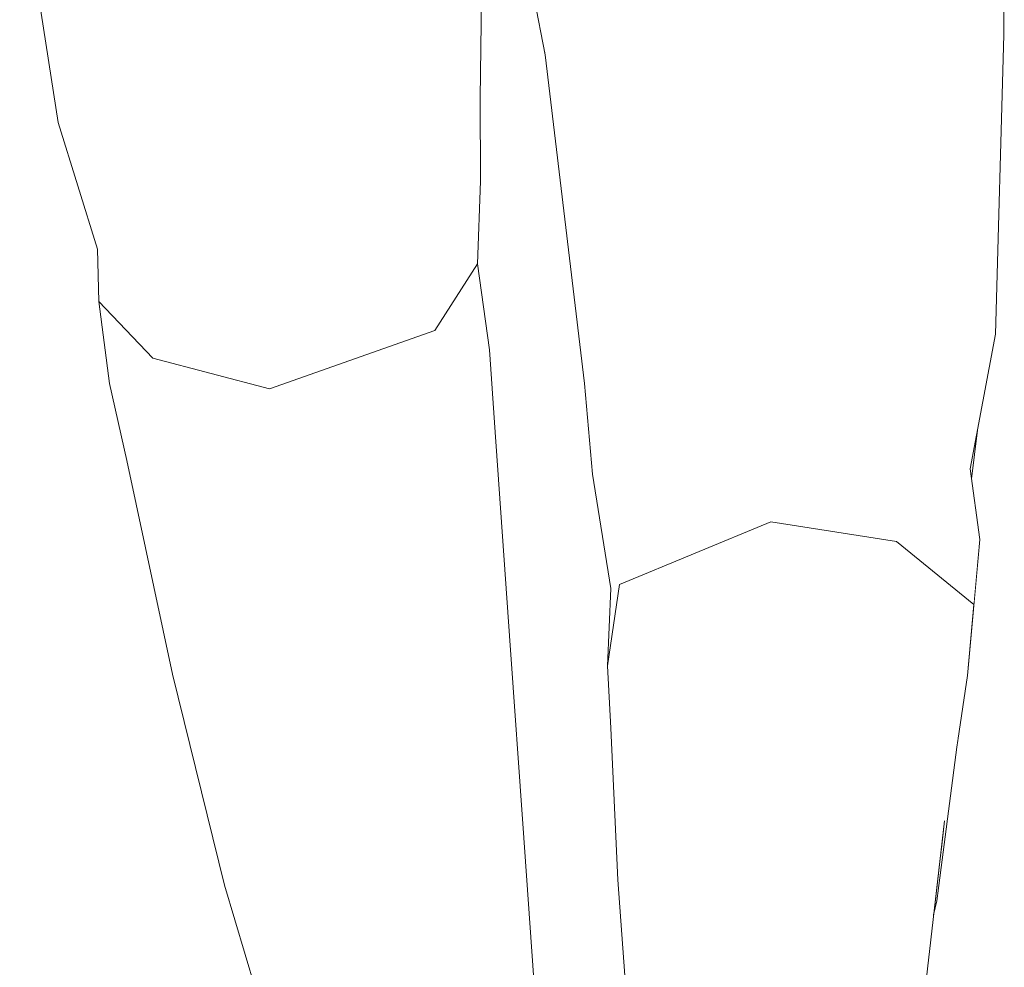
# Model space of a CAD drawing. Header units: millimetres. Extents: x 0 to 650, y -1 to 707.
# Tile 217 of 256: x 458.79 to 462.18, y 446.18 to 449.45. Entities that reach past the tile are written whole.
import ezdxf
from ezdxf.xclip import XClip

# ---------------------------------------------------------------- set-up
doc = ezdxf.new("R2010")
doc.units = ezdxf.units.MM
doc.header["$MEASUREMENT"] = 0
doc.header["$XCLIPFRAME"] = 0
doc.linetypes.add('Wipeout_Contour', pattern=[1000, 0, -1000])
doc.layers.add('Interior - Mobiliário .ARQ', color=7, linetype='Continuous')

# ---------------------------------------------------------------- blocks, each defined once
blk = doc.blocks.new('Desenho_5_5', base_point=(26.0927, 442.8059))
at = {"color": 254, "linetype": 'Wipeout_Contour', "lineweight": 0, "ltscale": 1927.704229}
blk.add_wipeout([(458.9924, 449.649), (459.1332, 448.8059), (459.459, 449.4837)], dxfattribs=at).dxf.layer = 'Interior - Mobiliário .ARQ'
at = {"color": 254, "linetype": 'Wipeout_Contour', "lineweight": 0, "ltscale": 1932.27048}
blk.add_wipeout([(461.8618, 448.3669), (461.8787, 449.4455), (461.3621, 449.4577)], dxfattribs=at).dxf.layer = 'Interior - Mobiliário .ARQ'
at = {"color": 254, "linetype": 'Wipeout_Contour', "lineweight": 0, "ltscale": 1927.551291}
blk.add_wipeout([(460.2213, 448.3757), (460.4096, 448.3096), (460.3677, 448.6053)], dxfattribs=at).dxf.layer = 'Interior - Mobiliário .ARQ'
at = {"color": 254, "linetype": 'Wipeout_Contour', "lineweight": 0, "ltscale": 1925.225847}
blk.add_wipeout([(459.0646, 448.4758), (459.1016, 448.1939), (459.2514, 448.2813)], dxfattribs=at).dxf.layer = 'Interior - Mobiliário .ARQ'
at = {"color": 254, "linetype": 'Wipeout_Contour', "lineweight": 0, "ltscale": 1929.520209}
blk.add_wipeout([(461.8277, 447.7941), (461.7853, 447.9454), (461.3368, 448.0274)], dxfattribs=at).dxf.layer = 'Interior - Mobiliário .ARQ'
at = {"color": 254, "linetype": 'Wipeout_Contour', "lineweight": 0, "ltscale": 5142.795251}
blk.add_wipeout([(458.8117, 449.9372), (458.7926, 449.9446), (458.7989, 449.9038), (458.8413, 449.8511), (458.8235, 449.8097), (458.8148, 449.8017), (458.9249, 449.0916), (458.9924, 449.649)], dxfattribs=at).dxf.layer = 'Interior - Mobiliário .ARQ'
at = {"color": 254, "linetype": 'Wipeout_Contour', "lineweight": 0, "ltscale": 1931.136768}
blk.add_wipeout([(461.3621, 449.4577), (461.3806, 448.3376), (461.8618, 448.3669)], dxfattribs=at).dxf.layer = 'Interior - Mobiliário .ARQ'
at = {"color": 254, "linetype": 'Wipeout_Contour', "lineweight": 0, "ltscale": 1927.865602}
blk.add_wipeout([(460.2213, 448.3757), (460.2734, 448.1119), (460.4096, 448.3096)], dxfattribs=at).dxf.layer = 'Interior - Mobiliário .ARQ'
at = {"color": 254, "linetype": 'Wipeout_Contour', "lineweight": 0, "ltscale": 1924.875049}
blk.add_wipeout([(459.2514, 448.2813), (459.1016, 448.1939), (459.2869, 448.0319)], dxfattribs=at).dxf.layer = 'Interior - Mobiliário .ARQ'
at = {"color": 254, "linetype": 'Wipeout_Contour', "lineweight": 0, "ltscale": 1929.448634}
blk.add_wipeout([(461.3368, 448.0274), (461.3801, 447.844), (461.8277, 447.7941)], dxfattribs=at).dxf.layer = 'Interior - Mobiliário .ARQ'
at = {"color": 254, "linetype": 'Wipeout_Contour', "lineweight": 0, "ltscale": 1931.002803}
blk.add_wipeout([(460.722, 449.2922), (460.8093, 448.2436), (461.3621, 449.4577)], dxfattribs=at).dxf.layer = 'Interior - Mobiliário .ARQ'
at = {"color": 254, "linetype": 'Wipeout_Contour', "lineweight": 0, "ltscale": 1933.441718}
blk.add_wipeout([(461.8787, 449.4455), (461.8618, 448.3669), (462.1796, 449.3939)], dxfattribs=at).dxf.layer = 'Interior - Mobiliário .ARQ'
at = {"color": 254, "linetype": 'Wipeout_Contour', "lineweight": 0, "ltscale": 1926.414761}
blk.add_wipeout([(459.6519, 448.175), (460.2734, 448.1119), (460.2213, 448.3757)], dxfattribs=at).dxf.layer = 'Interior - Mobiliário .ARQ'
at = {"color": 254, "linetype": 'Wipeout_Contour', "lineweight": 0, "ltscale": 1928.618912}
blk.add_wipeout([(460.8091, 447.9155), (460.8817, 447.6817), (461.3368, 448.0274)], dxfattribs=at).dxf.layer = 'Interior - Mobiliário .ARQ'
at = {"color": 254, "linetype": 'Wipeout_Contour', "lineweight": 0, "ltscale": 1930.533949}
blk.add_wipeout([(461.7853, 447.9454), (461.8277, 447.7941), (462.0637, 447.8995)], dxfattribs=at).dxf.layer = 'Interior - Mobiliário .ARQ'
at = {"color": 254, "linetype": 'Wipeout_Contour', "lineweight": 0, "ltscale": 1929.664908}
blk.add_wipeout([(461.3621, 449.4577), (460.8093, 448.2436), (461.3806, 448.3376)], dxfattribs=at).dxf.layer = 'Interior - Mobiliário .ARQ'
at = {"color": 254, "linetype": 'Wipeout_Contour', "lineweight": 0, "ltscale": 1931.607247}
blk.add_wipeout([(462.1796, 449.3939), (461.8618, 448.3669), (462.1511, 448.3636)], dxfattribs=at).dxf.layer = 'Interior - Mobiliário .ARQ'
at = {"color": 254, "linetype": 'Wipeout_Contour', "lineweight": 0, "ltscale": 1929.811673}
blk.add_wipeout([(460.722, 449.2922), (460.6007, 449.3247), (460.7367, 448.1935)], dxfattribs=at).dxf.layer = 'Interior - Mobiliário .ARQ'
at = {"color": 254, "linetype": 'Wipeout_Contour', "lineweight": 0, "ltscale": 1926.692047}
blk.add_wipeout([(460.2734, 448.1119), (459.6519, 448.175), (459.6774, 447.9161)], dxfattribs=at).dxf.layer = 'Interior - Mobiliário .ARQ'
at = {"color": 254, "linetype": 'Wipeout_Contour', "lineweight": 0, "ltscale": 1928.278373}
blk.add_wipeout([(461.3368, 448.0274), (460.8817, 447.6817), (461.3801, 447.844)], dxfattribs=at).dxf.layer = 'Interior - Mobiliário .ARQ'
at = {"color": 254, "linetype": 'Wipeout_Contour', "lineweight": 0, "ltscale": 1927.694172}
blk.add_wipeout([(460.8091, 447.9155), (460.7646, 447.8814), (460.8275, 447.4879)], dxfattribs=at).dxf.layer = 'Interior - Mobiliário .ARQ'
at = {"color": 254, "linetype": 'Wipeout_Contour', "lineweight": 0, "ltscale": 1929.944775}
blk.add_wipeout([(462.0637, 447.8995), (461.8277, 447.7941), (462.0969, 447.6568)], dxfattribs=at).dxf.layer = 'Interior - Mobiliário .ARQ'
at = {"color": 254, "linetype": 'Wipeout_Contour', "lineweight": 0, "ltscale": 1933.503514}
blk.add_wipeout([(462.1814, 449.9542), (461.8787, 449.4455), (462.1796, 449.3939)], dxfattribs=at).dxf.layer = 'Interior - Mobiliário .ARQ'
at = {"color": 254, "linetype": 'Wipeout_Contour', "lineweight": 0, "ltscale": 1929.079024}
blk.add_wipeout([(460.7367, 448.1935), (460.8093, 448.2436), (460.722, 449.2922)], dxfattribs=at).dxf.layer = 'Interior - Mobiliário .ARQ'
at = {"color": 254, "linetype": 'Wipeout_Contour', "lineweight": 0, "ltscale": 1931.507871}
blk.add_wipeout([(461.8618, 448.3669), (461.7853, 447.9454), (462.1511, 448.3636)], dxfattribs=at).dxf.layer = 'Interior - Mobiliário .ARQ'
at = {"color": 254, "linetype": 'Wipeout_Contour', "lineweight": 0, "ltscale": 1925.401368}
blk.add_wipeout([(459.6519, 448.175), (459.2514, 448.2813), (459.6774, 447.9161)], dxfattribs=at).dxf.layer = 'Interior - Mobiliário .ARQ'
at = {"color": 254, "linetype": 'Wipeout_Contour', "lineweight": 0, "ltscale": 1927.63868}
blk.add_wipeout([(460.8091, 447.9155), (460.8275, 447.4879), (460.8817, 447.6817)], dxfattribs=at).dxf.layer = 'Interior - Mobiliário .ARQ'
at = {"color": 254, "linetype": 'Wipeout_Contour', "lineweight": 0, "ltscale": 1929.633186}
blk.add_wipeout([(461.8277, 447.7941), (462.0762, 447.4327), (462.0969, 447.6568)], dxfattribs=at).dxf.layer = 'Interior - Mobiliário .ARQ'
at = {"layer": 'Interior - Mobiliário .ARQ', "color": 7, "linetype": 'Continuous', "lineweight": 0}
blk.add_line((462.1796, 449.3939), (462.1814, 449.9542), dxfattribs=at)
at = {"color": 254, "linetype": 'Wipeout_Contour', "lineweight": 0, "ltscale": 1931.637718}
blk.add_wipeout([(460.6202, 449.9664), (460.722, 449.2922), (461.3621, 449.4577)], dxfattribs=at).dxf.layer = 'Interior - Mobiliário .ARQ'
at = {"color": 254, "linetype": 'Wipeout_Contour', "lineweight": 0, "ltscale": 1930.308838}
blk.add_wipeout([(462.1511, 448.3636), (461.7853, 447.9454), (462.0637, 447.8995)], dxfattribs=at).dxf.layer = 'Interior - Mobiliário .ARQ'
at = {"color": 254, "linetype": 'Wipeout_Contour', "lineweight": 0, "ltscale": 1925.379978}
blk.add_wipeout([(459.2514, 448.2813), (459.2869, 448.0319), (459.6774, 447.9161)], dxfattribs=at).dxf.layer = 'Interior - Mobiliário .ARQ'
at = {"color": 254, "linetype": 'Wipeout_Contour', "lineweight": 0, "ltscale": 1928.540065}
blk.add_wipeout([(460.8093, 448.2436), (460.7367, 448.1935), (460.7646, 447.8814)], dxfattribs=at).dxf.layer = 'Interior - Mobiliário .ARQ'
at = {"color": 254, "linetype": 'Wipeout_Contour', "lineweight": 0, "ltscale": 1930.024311}
blk.add_wipeout([(461.8102, 447.6496), (462.0762, 447.4327), (461.8277, 447.7941)], dxfattribs=at).dxf.layer = 'Interior - Mobiliário .ARQ'
at = {"color": 254, "linetype": 'Wipeout_Contour', "lineweight": 0, "ltscale": 1927.301218}
blk.add_wipeout([(460.8817, 447.6817), (460.8275, 447.4879), (460.8156, 447.2224)], dxfattribs=at).dxf.layer = 'Interior - Mobiliário .ARQ'
at = {"layer": 'Interior - Mobiliário .ARQ', "color": 7, "linetype": 'Continuous', "lineweight": 0}
blk.add_line((462.1796, 449.3939), (462.1511, 448.3636), dxfattribs=at)
at = {"color": 254, "linetype": 'Wipeout_Contour', "lineweight": 0, "ltscale": 1930.844675}
blk.add_wipeout([(460.6007, 449.3247), (460.722, 449.2922), (460.6202, 449.9664)], dxfattribs=at).dxf.layer = 'Interior - Mobiliário .ARQ'
at = {"color": 254, "linetype": 'Wipeout_Contour', "lineweight": 0, "ltscale": 1925.858909}
blk.add_wipeout([(459.2545, 448.4155), (459.2514, 448.2813), (459.6503, 448.3094)], dxfattribs=at).dxf.layer = 'Interior - Mobiliário .ARQ'
at = {"color": 254, "linetype": 'Wipeout_Contour', "lineweight": 0, "ltscale": 1927.426204}
blk.add_wipeout([(460.8093, 448.2436), (460.7646, 447.8814), (460.8091, 447.9155)], dxfattribs=at).dxf.layer = 'Interior - Mobiliário .ARQ'
at = {"color": 254, "linetype": 'Wipeout_Contour', "lineweight": 0, "ltscale": 1930.669073}
blk.add_wipeout([(462.0889, 448.0334), (462.0637, 447.8995), (462.0683, 447.8659)], dxfattribs=at).dxf.layer = 'Interior - Mobiliário .ARQ'
at = {"color": 254, "linetype": 'Wipeout_Contour', "lineweight": 0, "ltscale": 1924.202343}
blk.add_wipeout([(459.3416, 447.7699), (459.1618, 447.9289), (459.4756, 447.0967)], dxfattribs=at).dxf.layer = 'Interior - Mobiliário .ARQ'
at = {"color": 254, "linetype": 'Wipeout_Contour', "lineweight": 0, "ltscale": 1927.029061}
blk.add_wipeout([(460.8817, 447.6817), (460.8156, 447.2224), (460.8573, 447.5015)], dxfattribs=at).dxf.layer = 'Interior - Mobiliário .ARQ'
at = {"color": 254, "linetype": 'Wipeout_Contour', "lineweight": 0, "ltscale": 1928.258515}
blk.add_wipeout([(461.7855, 447.4476), (461.744, 446.8811), (461.9759, 446.6883)], dxfattribs=at).dxf.layer = 'Interior - Mobiliário .ARQ'
at = {"layer": 'Interior - Mobiliário .ARQ', "color": 7, "linetype": 'Continuous', "lineweight": 0}
for p, q in [((462.0637, 447.8995), (462.1511, 448.3636)), ((460.7646, 447.8814), (460.7367, 448.1935)), ((462.0683, 447.8659), (462.0889, 448.0334))]:
    blk.add_line(p, q, dxfattribs=at)
at = {"color": 254, "linetype": 'Wipeout_Contour', "lineweight": 0, "ltscale": 1931.228034}
blk.add_wipeout([(460.6202, 449.9664), (460.4858, 449.9176), (460.6007, 449.3247)], dxfattribs=at).dxf.layer = 'Interior - Mobiliário .ARQ'
at = {"color": 254, "linetype": 'Wipeout_Contour', "lineweight": 0, "ltscale": 1925.702016}
blk.add_wipeout([(459.0609, 448.6563), (459.0646, 448.4758), (459.2545, 448.4155)], dxfattribs=at).dxf.layer = 'Interior - Mobiliário .ARQ'
at = {"color": 254, "linetype": 'Wipeout_Contour', "lineweight": 0, "ltscale": 1929.374916}
blk.add_wipeout([(460.8093, 448.2436), (460.8091, 447.9155), (461.3806, 448.3376)], dxfattribs=at).dxf.layer = 'Interior - Mobiliário .ARQ'
at = {"color": 254, "linetype": 'Wipeout_Contour', "lineweight": 0, "ltscale": 1923.351878}
blk.add_wipeout([(459.1618, 447.9289), (459.319, 447.1933), (459.4756, 447.0967)], dxfattribs=at).dxf.layer = 'Interior - Mobiliário .ARQ'
at = {"color": 254, "linetype": 'Wipeout_Contour', "lineweight": 0, "ltscale": 1928.229257}
blk.add_wipeout([(460.8817, 447.6817), (460.8573, 447.5015), (461.3801, 447.844)], dxfattribs=at).dxf.layer = 'Interior - Mobiliário .ARQ'
at = {"color": 254, "linetype": 'Wipeout_Contour', "lineweight": 0, "ltscale": 1928.64964}
blk.add_wipeout([(461.9759, 446.6883), (462.0427, 447.2407), (461.7855, 447.4476)], dxfattribs=at).dxf.layer = 'Interior - Mobiliário .ARQ'
at = {"layer": 'Interior - Mobiliário .ARQ', "color": 7, "linetype": 'Continuous', "lineweight": 0}
for q in [(460.4858, 449.9176), (460.7367, 448.1935)]:
    blk.add_line((460.6007, 449.3247), q, dxfattribs=at)
at = {"color": 254, "linetype": 'Wipeout_Contour', "lineweight": 0, "ltscale": 1926.667866}
blk.add_wipeout([(459.1332, 448.8059), (459.5693, 448.633), (459.459, 449.4837)], dxfattribs=at).dxf.layer = 'Interior - Mobiliário .ARQ'
at = {"color": 254, "linetype": 'Wipeout_Contour', "lineweight": 0, "ltscale": 1928.583899}
blk.add_wipeout([(460.8091, 447.9155), (461.3368, 448.0274), (461.3806, 448.3376)], dxfattribs=at).dxf.layer = 'Interior - Mobiliário .ARQ'
at = {"color": 254, "linetype": 'Wipeout_Contour', "lineweight": 0, "ltscale": 1928.0026}
blk.add_wipeout([(460.8573, 447.5015), (461.3776, 447.7176), (461.3801, 447.844)], dxfattribs=at).dxf.layer = 'Interior - Mobiliário .ARQ'
at = {"color": 254, "linetype": 'Wipeout_Contour', "lineweight": 0, "ltscale": 1923.653872}
blk.add_wipeout([(459.7164, 447.6655), (459.4756, 447.0967), (459.8128, 446.9912)], dxfattribs=at).dxf.layer = 'Interior - Mobiliário .ARQ'
at = {"color": 254, "linetype": 'Wipeout_Contour', "lineweight": 0, "ltscale": 1928.886126}
blk.add_wipeout([(459.459, 449.4837), (459.5693, 448.633), (460.1839, 449.7052)], dxfattribs=at).dxf.layer = 'Interior - Mobiliário .ARQ'
at = {"color": 254, "linetype": 'Wipeout_Contour', "lineweight": 0, "ltscale": 1926.707214}
blk.add_wipeout([(458.9924, 449.649), (458.9249, 449.0916), (459.1332, 448.8059)], dxfattribs=at).dxf.layer = 'Interior - Mobiliário .ARQ'
at = {"color": 254, "linetype": 'Wipeout_Contour', "lineweight": 0, "ltscale": 1930.707783}
blk.add_wipeout([(461.8618, 448.3669), (461.3806, 448.3376), (461.3368, 448.0274)], dxfattribs=at).dxf.layer = 'Interior - Mobiliário .ARQ'
at = {"color": 254, "linetype": 'Wipeout_Contour', "lineweight": 0, "ltscale": 1929.267724}
blk.add_wipeout([(461.8102, 447.6496), (461.8277, 447.7941), (461.3801, 447.844)], dxfattribs=at).dxf.layer = 'Interior - Mobiliário .ARQ'
at = {"color": 254, "linetype": 'Wipeout_Contour', "lineweight": 0, "ltscale": 1924.595174}
blk.add_wipeout([(459.7164, 447.6655), (459.3416, 447.7699), (459.4756, 447.0967)], dxfattribs=at).dxf.layer = 'Interior - Mobiliário .ARQ'
at = {"color": 254, "linetype": 'Wipeout_Contour', "lineweight": 0, "ltscale": 1928.702175}
blk.add_wipeout([(461.7855, 447.4476), (461.3659, 447.5663), (461.3517, 446.9808)], dxfattribs=at).dxf.layer = 'Interior - Mobiliário .ARQ'
at = {"color": 254, "linetype": 'Wipeout_Contour', "lineweight": 0, "ltscale": 1925.830125}
blk.add_wipeout([(458.9249, 449.0916), (459.0609, 448.6563), (459.1332, 448.8059)], dxfattribs=at).dxf.layer = 'Interior - Mobiliário .ARQ'
at = {"color": 254, "linetype": 'Wipeout_Contour', "lineweight": 0, "ltscale": 1929.670712}
blk.add_wipeout([(461.3368, 448.0274), (461.7853, 447.9454), (461.8618, 448.3669)], dxfattribs=at).dxf.layer = 'Interior - Mobiliário .ARQ'
at = {"color": 254, "linetype": 'Wipeout_Contour', "lineweight": 0, "ltscale": 1925.5292}
blk.add_wipeout([(460.2971, 447.8331), (459.7164, 447.6655), (460.3559, 447.1385)], dxfattribs=at).dxf.layer = 'Interior - Mobiliário .ARQ'
at = {"color": 254, "linetype": 'Wipeout_Contour', "lineweight": 0, "ltscale": 1929.30312}
blk.add_wipeout([(461.3801, 447.844), (461.3776, 447.7176), (461.8102, 447.6496)], dxfattribs=at).dxf.layer = 'Interior - Mobiliário .ARQ'
at = {"color": 254, "linetype": 'Wipeout_Contour', "lineweight": 0, "ltscale": 1927.438727}
blk.add_wipeout([(461.3517, 446.9808), (461.744, 446.8811), (461.7855, 447.4476)], dxfattribs=at).dxf.layer = 'Interior - Mobiliário .ARQ'
at = {"color": 254, "linetype": 'Wipeout_Contour', "lineweight": 0, "ltscale": 1922.825325}
blk.add_wipeout([(459.4756, 447.0967), (459.319, 447.1933), (459.4971, 446.4674)], dxfattribs=at).dxf.layer = 'Interior - Mobiliário .ARQ'
at = {"layer": 'Interior - Mobiliário .ARQ', "color": 7, "linetype": 'Continuous', "lineweight": 0}
blk.add_line((458.8148, 449.8017), (458.9249, 449.0916), dxfattribs=at)
at = {"color": 254, "linetype": 'Wipeout_Contour', "lineweight": 0, "ltscale": 1924.761286}
blk.add_wipeout([(460.3559, 447.1385), (459.7164, 447.6655), (459.8128, 446.9912)], dxfattribs=at).dxf.layer = 'Interior - Mobiliário .ARQ'
at = {"color": 254, "linetype": 'Wipeout_Contour', "lineweight": 0, "ltscale": 1929.508009}
blk.add_wipeout([(461.8102, 447.6496), (461.7855, 447.4476), (462.0427, 447.2407)], dxfattribs=at).dxf.layer = 'Interior - Mobiliário .ARQ'
at = {"color": 254, "linetype": 'Wipeout_Contour', "lineweight": 0, "ltscale": 1926.753505}
blk.add_wipeout([(460.8632, 447.2869), (460.8809, 446.7318), (461.3517, 446.9808)], dxfattribs=at).dxf.layer = 'Interior - Mobiliário .ARQ'
at = {"color": 254, "linetype": 'Wipeout_Contour', "lineweight": 0, "ltscale": 1922.500612}
blk.add_wipeout([(459.4971, 446.4674), (459.6356, 446.3763), (459.4756, 447.0967)], dxfattribs=at).dxf.layer = 'Interior - Mobiliário .ARQ'
at = {"color": 254, "linetype": 'Wipeout_Contour', "lineweight": 0, "ltscale": 1927.645496}
blk.add_wipeout([(461.9759, 446.6883), (461.744, 446.8811), (461.695, 446.1849)], dxfattribs=at).dxf.layer = 'Interior - Mobiliário .ARQ'
at = {"color": 254, "linetype": 'Wipeout_Contour', "lineweight": 0, "ltscale": 1926.612206}
blk.add_wipeout([(460.2971, 447.8331), (460.478, 447.3253), (460.4294, 448.0264)], dxfattribs=at).dxf.layer = 'Interior - Mobiliário .ARQ'
at = {"color": 254, "linetype": 'Wipeout_Contour', "lineweight": 0, "ltscale": 1929.122091}
blk.add_wipeout([(462.0762, 447.4327), (461.8102, 447.6496), (462.0427, 447.2407)], dxfattribs=at).dxf.layer = 'Interior - Mobiliário .ARQ'
at = {"color": 254, "linetype": 'Wipeout_Contour', "lineweight": 0, "ltscale": 1927.062839}
blk.add_wipeout([(461.3517, 446.9808), (461.3659, 447.5663), (460.8632, 447.2869)], dxfattribs=at).dxf.layer = 'Interior - Mobiliário .ARQ'
at = {"color": 254, "linetype": 'Wipeout_Contour', "lineweight": 0, "ltscale": 1926.428681}
blk.add_wipeout([(461.695, 446.1849), (461.8994, 446.0315), (461.9759, 446.6883)], dxfattribs=at).dxf.layer = 'Interior - Mobiliário .ARQ'
at = {"color": 254, "linetype": 'Wipeout_Contour', "lineweight": 0, "ltscale": 1922.012521}
blk.add_wipeout([(459.8134, 445.5913), (459.6356, 446.3763), (459.4971, 446.4674)], dxfattribs=at).dxf.layer = 'Interior - Mobiliário .ARQ'
at = {"layer": 'Interior - Mobiliário .ARQ', "color": 7, "linetype": 'Continuous', "lineweight": 0}
blk.add_line((462.0637, 447.8995), (462.0969, 447.6568), dxfattribs=at)
at = {"color": 254, "linetype": 'Wipeout_Contour', "lineweight": 0, "ltscale": 1925.914481}
blk.add_wipeout([(460.478, 447.3253), (460.2971, 447.8331), (460.3559, 447.1385)], dxfattribs=at).dxf.layer = 'Interior - Mobiliário .ARQ'
at = {"color": 254, "linetype": 'Wipeout_Contour', "lineweight": 0, "ltscale": 1928.987809}
blk.add_wipeout([(461.3776, 447.7176), (461.3659, 447.5663), (461.7855, 447.4476)], dxfattribs=at).dxf.layer = 'Interior - Mobiliário .ARQ'
at = {"color": 254, "linetype": 'Wipeout_Contour', "lineweight": 0, "ltscale": 1929.164539}
blk.add_wipeout([(462.0762, 447.4327), (462.0427, 447.2407), (462.055, 447.1888)], dxfattribs=at).dxf.layer = 'Interior - Mobiliário .ARQ'
at = {"color": 254, "linetype": 'Wipeout_Contour', "lineweight": 0, "ltscale": 1925.553811}
blk.add_wipeout([(460.8809, 446.7318), (460.8271, 447.0075), (460.8509, 446.4854)], dxfattribs=at).dxf.layer = 'Interior - Mobiliário .ARQ'
at = {"color": 254, "linetype": 'Wipeout_Contour', "lineweight": 0, "ltscale": 1920.847894}
blk.add_wipeout([(459.4971, 446.4674), (459.7289, 445.6923), (459.8134, 445.5913)], dxfattribs=at).dxf.layer = 'Interior - Mobiliário .ARQ'
at = {"color": 254, "linetype": 'Wipeout_Contour', "lineweight": 0, "ltscale": 1924.88807}
blk.add_wipeout([(461.695, 446.1849), (461.629, 445.4579), (461.7753, 445.321)], dxfattribs=at).dxf.layer = 'Interior - Mobiliário .ARQ'
at = {"color": 254, "linetype": 'Wipeout_Contour', "lineweight": 0, "ltscale": 1927.407998}
blk.add_wipeout([(460.2734, 448.1119), (460.2971, 447.8331), (460.4294, 448.0264)], dxfattribs=at).dxf.layer = 'Interior - Mobiliário .ARQ'
at = {"color": 254, "linetype": 'Wipeout_Contour', "lineweight": 0, "ltscale": 1928.922671}
blk.add_wipeout([(461.7855, 447.4476), (461.8102, 447.6496), (461.3776, 447.7176)], dxfattribs=at).dxf.layer = 'Interior - Mobiliário .ARQ'
at = {"color": 254, "linetype": 'Wipeout_Contour', "lineweight": 0, "ltscale": 1925.973689}
blk.add_wipeout([(460.8271, 447.0075), (460.8809, 446.7318), (460.8632, 447.2869)], dxfattribs=at).dxf.layer = 'Interior - Mobiliário .ARQ'
at = {"color": 254, "linetype": 'Wipeout_Contour', "lineweight": 0, "ltscale": 1928.991736}
blk.add_wipeout([(462.0427, 447.2407), (462.0182, 446.942), (462.055, 447.1888)], dxfattribs=at).dxf.layer = 'Interior - Mobiliário .ARQ'
at = {"color": 254, "linetype": 'Wipeout_Contour', "lineweight": 0, "ltscale": 1924.344034}
blk.add_wipeout([(459.8128, 446.9912), (459.9186, 446.2975), (460.3559, 447.1385)], dxfattribs=at).dxf.layer = 'Interior - Mobiliário .ARQ'
at = {"color": 254, "linetype": 'Wipeout_Contour', "lineweight": 0, "ltscale": 1925.984451}
blk.add_wipeout([(461.7753, 445.321), (461.8994, 446.0315), (461.695, 446.1849)], dxfattribs=at).dxf.layer = 'Interior - Mobiliário .ARQ'
at = {"layer": 'Interior - Mobiliário .ARQ', "color": 7, "linetype": 'Continuous', "lineweight": 0}
blk.add_line((462.0762, 447.4327), (461.8102, 447.6496), dxfattribs=at)
at = {"color": 254, "linetype": 'Wipeout_Contour', "lineweight": 0, "ltscale": 1927.03155}
blk.add_wipeout([(460.2734, 448.1119), (460.4294, 448.0264), (460.4096, 448.3096)], dxfattribs=at).dxf.layer = 'Interior - Mobiliário .ARQ'
at = {"color": 254, "linetype": 'Wipeout_Contour', "lineweight": 0, "ltscale": 1926.128525}
blk.add_wipeout([(459.6774, 447.9161), (459.7164, 447.6655), (460.2971, 447.8331)], dxfattribs=at).dxf.layer = 'Interior - Mobiliário .ARQ'
at = {"color": 254, "linetype": 'Wipeout_Contour', "lineweight": 0, "ltscale": 1927.930956}
blk.add_wipeout([(460.8573, 447.5015), (460.8632, 447.2869), (461.3659, 447.5663)], dxfattribs=at).dxf.layer = 'Interior - Mobiliário .ARQ'
at = {"color": 254, "linetype": 'Wipeout_Contour', "lineweight": 0, "ltscale": 1928.097617}
blk.add_wipeout([(462.0427, 447.2407), (461.9759, 446.6883), (461.9487, 446.4136)], dxfattribs=at).dxf.layer = 'Interior - Mobiliário .ARQ'
at = {"color": 254, "linetype": 'Wipeout_Contour', "lineweight": 0, "ltscale": 1923.535774}
blk.add_wipeout([(459.9186, 446.2975), (460.4249, 446.4878), (460.3559, 447.1385)], dxfattribs=at).dxf.layer = 'Interior - Mobiliário .ARQ'
at = {"color": 254, "linetype": 'Wipeout_Contour', "lineweight": 0, "ltscale": 1926.157423}
blk.add_wipeout([(461.3517, 446.9808), (460.8809, 446.7318), (460.9027, 446.1463)], dxfattribs=at).dxf.layer = 'Interior - Mobiliário .ARQ'
at = {"layer": 'Interior - Mobiliário .ARQ', "color": 7, "linetype": 'Continuous', "lineweight": 0}
blk.add_line((460.4096, 448.3096), (460.4294, 448.0264), dxfattribs=at)
at = {"color": 254, "linetype": 'Wipeout_Contour', "lineweight": 0, "ltscale": 1925.936227}
blk.add_wipeout([(460.2971, 447.8331), (460.2734, 448.1119), (459.6774, 447.9161)], dxfattribs=at).dxf.layer = 'Interior - Mobiliário .ARQ'
at = {"color": 254, "linetype": 'Wipeout_Contour', "lineweight": 0, "ltscale": 1927.58099}
blk.add_wipeout([(461.3659, 447.5663), (461.3776, 447.7176), (460.8573, 447.5015)], dxfattribs=at).dxf.layer = 'Interior - Mobiliário .ARQ'
at = {"color": 254, "linetype": 'Wipeout_Contour', "lineweight": 0, "ltscale": 1925.286779}
blk.add_wipeout([(460.5275, 446.6303), (460.478, 447.3253), (460.3559, 447.1385)], dxfattribs=at).dxf.layer = 'Interior - Mobiliário .ARQ'
at = {"color": 254, "linetype": 'Wipeout_Contour', "lineweight": 0, "ltscale": 1926.767181}
blk.add_wipeout([(460.8632, 447.2869), (460.8156, 447.2224), (460.8271, 447.0075)], dxfattribs=at).dxf.layer = 'Interior - Mobiliário .ARQ'
at = {"color": 254, "linetype": 'Wipeout_Contour', "lineweight": 0, "ltscale": 1928.194219}
blk.add_wipeout([(462.0427, 447.2407), (461.9487, 446.4136), (462.0182, 446.942)], dxfattribs=at).dxf.layer = 'Interior - Mobiliário .ARQ'
at = {"color": 254, "linetype": 'Wipeout_Contour', "lineweight": 0, "ltscale": 1922.49128}
blk.add_wipeout([(459.6356, 446.3763), (459.9186, 446.2975), (459.8128, 446.9912)], dxfattribs=at).dxf.layer = 'Interior - Mobiliário .ARQ'
at = {"color": 254, "linetype": 'Wipeout_Contour', "lineweight": 0, "ltscale": 1925.17105}
blk.add_wipeout([(460.9027, 446.1463), (461.3501, 446.3128), (461.3517, 446.9808)], dxfattribs=at).dxf.layer = 'Interior - Mobiliário .ARQ'
at = {"layer": 'Interior - Mobiliário .ARQ', "color": 7, "linetype": 'Continuous', "lineweight": 0}
for p, q in [((460.478, 447.3253), (460.4294, 448.0264)), ((461.3776, 447.7176), (461.8102, 447.6496)), ((462.0969, 447.6568), (462.055, 447.1888)), ((462.0762, 447.4327), (462.055, 447.1888)), ((462.055, 447.1888), (462.0182, 446.942))]:
    blk.add_line(p, q, dxfattribs=at)
at = {"color": 254, "linetype": 'Wipeout_Contour', "lineweight": 0, "ltscale": 1924.886595}
blk.add_wipeout([(459.2869, 448.0319), (459.3416, 447.7699), (459.7164, 447.6655)], dxfattribs=at).dxf.layer = 'Interior - Mobiliário .ARQ'
at = {"color": 254, "linetype": 'Wipeout_Contour', "lineweight": 0, "ltscale": 1926.301735}
blk.add_wipeout([(460.8156, 447.2224), (460.8632, 447.2869), (460.8573, 447.5015)], dxfattribs=at).dxf.layer = 'Interior - Mobiliário .ARQ'
at = {"color": 254, "linetype": 'Wipeout_Contour', "lineweight": 0, "ltscale": 1923.354787}
blk.add_wipeout([(459.4756, 447.0967), (459.6356, 446.3763), (459.8128, 446.9912)], dxfattribs=at).dxf.layer = 'Interior - Mobiliário .ARQ'
at = {"color": 254, "linetype": 'Wipeout_Contour', "lineweight": 0, "ltscale": 1927.001861}
blk.add_wipeout([(461.695, 446.1849), (461.744, 446.8811), (461.3517, 446.9808)], dxfattribs=at).dxf.layer = 'Interior - Mobiliário .ARQ'
at = {"color": 254, "linetype": 'Wipeout_Contour', "lineweight": 0, "ltscale": 1927.296006}
blk.add_wipeout([(461.9759, 446.6883), (461.9382, 446.3651), (461.9487, 446.4136)], dxfattribs=at).dxf.layer = 'Interior - Mobiliário .ARQ'
at = {"color": 254, "linetype": 'Wipeout_Contour', "lineweight": 0, "ltscale": 1923.041824}
blk.add_wipeout([(460.4999, 445.7859), (460.4249, 446.4878), (459.9186, 446.2975)], dxfattribs=at).dxf.layer = 'Interior - Mobiliário .ARQ'
at = {"layer": 'Interior - Mobiliário .ARQ', "color": 7, "linetype": 'Continuous', "lineweight": 0}
for p, q in [((460.7646, 447.8814), (460.8275, 447.4879)), ((460.8573, 447.5015), (461.3776, 447.7176)), ((460.8156, 447.2224), (460.8573, 447.5015)), ((460.8275, 447.4879), (460.8156, 447.2224)), ((460.8156, 447.2224), (460.8271, 447.0075)), ((459.319, 447.1933), (459.4971, 446.4674)), ((462.0182, 446.942), (461.9487, 446.4136)), ((461.9759, 446.6883), (461.8994, 446.0315)), ((461.9487, 446.4136), (461.9382, 446.3651))]:
    blk.add_line(p, q, dxfattribs=at)
at = {"color": 254, "linetype": 'Wipeout_Contour', "lineweight": 0, "ltscale": 1924.947814}
blk.add_wipeout([(459.7164, 447.6655), (459.6774, 447.9161), (459.2869, 448.0319)], dxfattribs=at).dxf.layer = 'Interior - Mobiliário .ARQ'
at = {"color": 254, "linetype": 'Wipeout_Contour', "lineweight": 0, "ltscale": 1924.530811}
blk.add_wipeout([(460.3559, 447.1385), (460.4249, 446.4878), (460.5275, 446.6303)], dxfattribs=at).dxf.layer = 'Interior - Mobiliário .ARQ'
at = {"color": 254, "linetype": 'Wipeout_Contour', "lineweight": 0, "ltscale": 1926.452839}
blk.add_wipeout([(461.3517, 446.9808), (461.3501, 446.3128), (461.695, 446.1849)], dxfattribs=at).dxf.layer = 'Interior - Mobiliário .ARQ'
at = {"color": 254, "linetype": 'Wipeout_Contour', "lineweight": 0, "ltscale": 1922.31123}
blk.add_wipeout([(459.9186, 446.2975), (460.0197, 445.5524), (460.4999, 445.7859)], dxfattribs=at).dxf.layer = 'Interior - Mobiliário .ARQ'
at = {"color": 254, "linetype": 'Wipeout_Contour', "lineweight": 0, "ltscale": 1924.628148}
blk.add_wipeout([(459.1016, 448.1939), (459.1618, 447.9289), (459.3416, 447.7699)], dxfattribs=at).dxf.layer = 'Interior - Mobiliário .ARQ'
at = {"color": 254, "linetype": 'Wipeout_Contour', "lineweight": 0, "ltscale": 1923.098608}
blk.add_wipeout([(460.4249, 446.4878), (460.4999, 445.7859), (460.5802, 445.8845)], dxfattribs=at).dxf.layer = 'Interior - Mobiliário .ARQ'
at = {"color": 254, "linetype": 'Wipeout_Contour', "lineweight": 0, "ltscale": 1924.622267}
blk.add_wipeout([(461.3557, 445.6178), (461.3501, 446.3128), (460.9027, 446.1463)], dxfattribs=at).dxf.layer = 'Interior - Mobiliário .ARQ'
at = {"color": 254, "linetype": 'Wipeout_Contour', "lineweight": 0, "ltscale": 1921.259479}
blk.add_wipeout([(459.8134, 445.5913), (460.0197, 445.5524), (459.9186, 446.2975)], dxfattribs=at).dxf.layer = 'Interior - Mobiliário .ARQ'
at = {"color": 254, "linetype": 'Wipeout_Contour', "lineweight": 0, "ltscale": 1924.586205}
blk.add_wipeout([(459.2869, 448.0319), (459.1016, 448.1939), (459.3416, 447.7699)], dxfattribs=at).dxf.layer = 'Interior - Mobiliário .ARQ'
at = {"color": 254, "linetype": 'Wipeout_Contour', "lineweight": 0, "ltscale": 1924.043431}
blk.add_wipeout([(460.5802, 445.8845), (460.5275, 446.6303), (460.4249, 446.4878)], dxfattribs=at).dxf.layer = 'Interior - Mobiliário .ARQ'
at = {"color": 254, "linetype": 'Wipeout_Contour', "lineweight": 0, "ltscale": 1924.100253}
blk.add_wipeout([(460.8509, 446.4854), (460.8957, 445.8856), (460.9027, 446.1463)], dxfattribs=at).dxf.layer = 'Interior - Mobiliário .ARQ'
at = {"color": 254, "linetype": 'Wipeout_Contour', "lineweight": 0, "ltscale": 1922.06258}
blk.add_wipeout([(459.9186, 446.2975), (459.6356, 446.3763), (459.8134, 445.5913)], dxfattribs=at).dxf.layer = 'Interior - Mobiliário .ARQ'
at = {"color": 254, "linetype": 'Wipeout_Contour', "lineweight": 0, "ltscale": 1924.580565}
blk.add_wipeout([(461.3557, 445.6178), (461.629, 445.4579), (461.695, 446.1849)], dxfattribs=at).dxf.layer = 'Interior - Mobiliário .ARQ'
at = {"layer": 'Interior - Mobiliário .ARQ', "color": 7, "linetype": 'Continuous', "lineweight": 0}
for p, q in [((459.1016, 448.1939), (459.1618, 447.9289)), ((459.1618, 447.9289), (459.319, 447.1933)), ((460.478, 447.3253), (460.5275, 446.6303)), ((460.5275, 446.6303), (460.5802, 445.8845)), ((459.4971, 446.4674), (459.7289, 445.6923))]:
    blk.add_line(p, q, dxfattribs=at)
at = {"color": 254, "linetype": 'Wipeout_Contour', "lineweight": 0, "ltscale": 1925.674267}
blk.add_wipeout([(459.6503, 448.3094), (459.2514, 448.2813), (459.6519, 448.175)], dxfattribs=at).dxf.layer = 'Interior - Mobiliário .ARQ'
at = {"color": 254, "linetype": 'Wipeout_Contour', "lineweight": 0, "ltscale": 1924.984024}
blk.add_wipeout([(460.9027, 446.1463), (460.8809, 446.7318), (460.8509, 446.4854)], dxfattribs=at).dxf.layer = 'Interior - Mobiliário .ARQ'
at = {"color": 254, "linetype": 'Wipeout_Contour', "lineweight": 0, "ltscale": 1925.955601}
blk.add_wipeout([(461.695, 446.1849), (461.3501, 446.3128), (461.3557, 445.6178)], dxfattribs=at).dxf.layer = 'Interior - Mobiliário .ARQ'
at = {"layer": 'Interior - Mobiliário .ARQ', "color": 7, "linetype": 'Continuous', "lineweight": 0}
for p, q in [((460.8271, 447.0075), (460.8509, 446.4854)), ((460.8509, 446.4854), (460.8957, 445.8856))]:
    blk.add_line(p, q, dxfattribs=at)
at = {"color": 254, "linetype": 'Wipeout_Contour', "lineweight": 0, "ltscale": 1926.983071}
blk.add_wipeout([(459.6503, 448.3094), (459.6519, 448.175), (460.2429, 448.5744)], dxfattribs=at).dxf.layer = 'Interior - Mobiliário .ARQ'
at = {"color": 254, "linetype": 'Wipeout_Contour', "lineweight": 0, "ltscale": 1925.19287}
blk.add_wipeout([(459.2545, 448.4155), (459.0646, 448.4758), (459.2514, 448.2813)], dxfattribs=at).dxf.layer = 'Interior - Mobiliário .ARQ'
at = {"color": 254, "linetype": 'Wipeout_Contour', "lineweight": 0, "ltscale": 1925.984059}
blk.add_wipeout([(459.1332, 448.8059), (459.0609, 448.6563), (459.2545, 448.4155)], dxfattribs=at).dxf.layer = 'Interior - Mobiliário .ARQ'
at = {"color": 254, "linetype": 'Wipeout_Contour', "lineweight": 0, "ltscale": 1926.865982}
blk.add_wipeout([(460.2429, 448.5744), (459.6519, 448.175), (460.2213, 448.3757)], dxfattribs=at).dxf.layer = 'Interior - Mobiliário .ARQ'
at = {"layer": 'Interior - Mobiliário .ARQ', "color": 7, "linetype": 'Continuous', "lineweight": 0}
for p, q in [((459.0609, 448.6563), (458.9249, 449.0916)), ((459.0609, 448.6563), (459.0646, 448.4758)), ((459.0646, 448.4758), (459.1016, 448.1939)), ((459.2514, 448.2813), (459.6519, 448.175))]:
    blk.add_line(p, q, dxfattribs=at)
at = {"color": 254, "linetype": 'Wipeout_Contour', "lineweight": 0, "ltscale": 1928.395274}
blk.add_wipeout([(460.2429, 448.5744), (460.2213, 448.3757), (460.3782, 448.8895)], dxfattribs=at).dxf.layer = 'Interior - Mobiliário .ARQ'
at = {"color": 254, "linetype": 'Wipeout_Contour', "lineweight": 0, "ltscale": 1927.978361}
blk.add_wipeout([(460.3782, 448.8895), (460.2213, 448.3757), (460.3677, 448.6053)], dxfattribs=at).dxf.layer = 'Interior - Mobiliário .ARQ'
at = {"color": 254, "linetype": 'Wipeout_Contour', "lineweight": 0, "ltscale": 1928.033559}
blk.add_wipeout([(459.5693, 448.633), (460.2162, 448.8739), (460.1839, 449.7052)], dxfattribs=at).dxf.layer = 'Interior - Mobiliário .ARQ'
at = {"color": 254, "linetype": 'Wipeout_Contour', "lineweight": 0, "ltscale": 1930.534161}
blk.add_wipeout([(460.3884, 450.1195), (460.1839, 449.7052), (460.2162, 448.8739)], dxfattribs=at).dxf.layer = 'Interior - Mobiliário .ARQ'
at = {"color": 254, "linetype": 'Wipeout_Contour', "lineweight": 0, "ltscale": 1929.447491}
blk.add_wipeout([(460.3884, 450.1195), (460.2162, 448.8739), (460.3777, 449.1754)], dxfattribs=at).dxf.layer = 'Interior - Mobiliário .ARQ'
at = {"color": 254, "linetype": 'Wipeout_Contour', "lineweight": 0, "ltscale": 1928.996606}
blk.add_wipeout([(460.2162, 448.8739), (460.2429, 448.5744), (460.3777, 449.1754)], dxfattribs=at).dxf.layer = 'Interior - Mobiliário .ARQ'
at = {"color": 254, "linetype": 'Wipeout_Contour', "lineweight": 0, "ltscale": 1928.546548}
blk.add_wipeout([(460.3777, 449.1754), (460.2429, 448.5744), (460.3782, 448.8895)], dxfattribs=at).dxf.layer = 'Interior - Mobiliário .ARQ'
at = {"color": 254, "linetype": 'Wipeout_Contour', "lineweight": 0, "ltscale": 1927.510719}
blk.add_wipeout([(460.2162, 448.8739), (459.5693, 448.633), (459.6503, 448.3094)], dxfattribs=at).dxf.layer = 'Interior - Mobiliário .ARQ'
at = {"layer": 'Interior - Mobiliário .ARQ', "color": 7, "linetype": 'Continuous', "lineweight": 0}
for p, q in [((460.3884, 450.1195), (460.3777, 449.1754)), ((460.3782, 448.8895), (460.3777, 449.1754)), ((460.3782, 448.8895), (460.3677, 448.6053)), ((460.3677, 448.6053), (460.4096, 448.3096))]:
    blk.add_line(p, q, dxfattribs=at)
at = {"color": 254, "linetype": 'Wipeout_Contour', "lineweight": 0, "ltscale": 1927.285695}
blk.add_wipeout([(460.2162, 448.8739), (459.6503, 448.3094), (460.2429, 448.5744)], dxfattribs=at).dxf.layer = 'Interior - Mobiliário .ARQ'
at = {"color": 254, "linetype": 'Wipeout_Contour', "lineweight": 0, "ltscale": 1926.35783}
blk.add_wipeout([(459.1332, 448.8059), (459.2545, 448.4155), (459.5693, 448.633)], dxfattribs=at).dxf.layer = 'Interior - Mobiliário .ARQ'
at = {"layer": 'Interior - Mobiliário .ARQ', "color": 7, "linetype": 'Continuous', "lineweight": 0}
blk.add_line((460.2213, 448.3757), (460.3677, 448.6053), dxfattribs=at)
at = {"color": 254, "linetype": 'Wipeout_Contour', "lineweight": 0, "ltscale": 1925.850969}
blk.add_wipeout([(459.5693, 448.633), (459.2545, 448.4155), (459.6503, 448.3094)], dxfattribs=at).dxf.layer = 'Interior - Mobiliário .ARQ'
at = {"layer": 'Interior - Mobiliário .ARQ', "color": 7, "linetype": 'Continuous', "lineweight": 0}
for p, q in [((459.2514, 448.2813), (459.0646, 448.4758)), ((459.6519, 448.175), (460.2213, 448.3757))]:
    blk.add_line(p, q, dxfattribs=at)

msp = doc.modelspace()

# ---------------------------------------------------------------- block references
at = {"color": 7, "linetype": 'Continuous', "lineweight": 0}
ref = msp.add_blockref('Desenho_5_5', (26.0927, 442.8059), dxfattribs=at)
XClip(ref).set_block_clipping_path([(360.0636904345, 428.2751855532), (639.463055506, 506.7925253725)])

doc.saveas('drawing.dxf')
